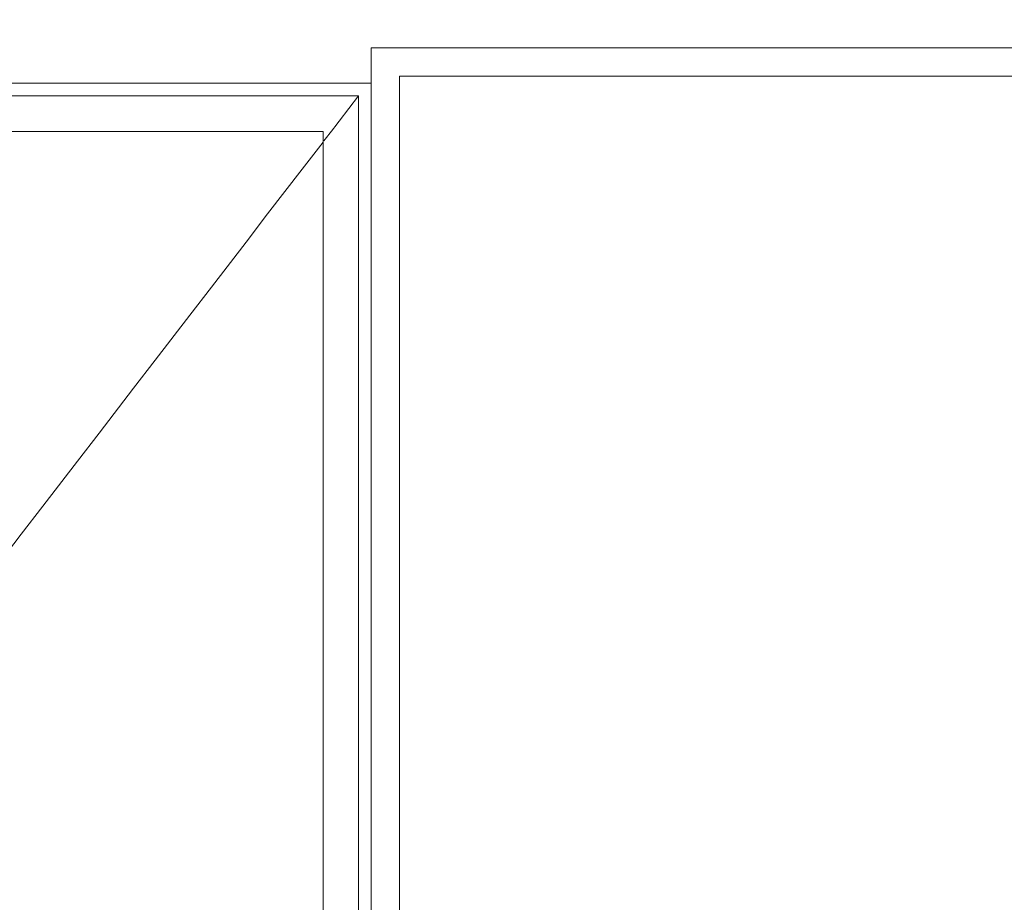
# Model space of a CAD drawing. Header units: millimetres. Extents: x -30280 to 100171, y -17460 to 4378.
# Tile 135 of 256: x 70244 to 71632, y -12565 to -11320. Entities that reach past the tile are written whole.
import ezdxf

# ---------------------------------------------------------------- set-up
doc = ezdxf.new("R2010")
doc.units = ezdxf.units.MM
doc.header["$MEASUREMENT"] = 0
doc.linetypes.add('Wipeout_Contour', pattern=[1000, 0, -1000])
for name, color, linetype in [('Nuevo_08_E_Envans secs', 7, 'Continuous'), ('Nuevo_Puertas Archicad', 7, 'Continuous'), ('Nuevo_Ventanas Archicad', 7, 'Continuous')]:
    doc.layers.add(name, color=color, linetype=linetype)
doc.layers.add('Nuevo_Puertas Archicad_Pluma_Nº__3', color=7, linetype='Continuous', lineweight=5, true_color=0xa4a4a4)
doc.layers.add('Nuevo_Ventanas Archicad_Pluma_Nº__1', color=7, linetype='Continuous', lineweight=5)

# ---------------------------------------------------------------- blocks, each defined once
blk = doc.blocks.new('Elem Sección_259_3', base_point=(91863.5, -13460))
at = {"color": 254, "linetype": 'Wipeout_Contour', "lineweight": 0, "ltscale": 562645.808334}
blk.add_wipeout([(72792.4, -11013), (65000, -11013), (65000, -11360), (69139.3, -11360), (69139.3, -11410), (70739.3, -11410), (70739.3, -11360), (72792.4, -11360)], dxfattribs=at).dxf.layer = 'Nuevo_08_E_Envans secs'
blk = doc.blocks.new('Elem Sección_265_3', base_point=(91863.5, -13460))
at = {"color": 254, "linetype": 'Wipeout_Contour', "lineweight": 0, "ltscale": 287297.609356}
blk.add_wipeout([(70721.3, -13458), (70739.3, -13458), (70739.3, -11440), (70721.3, -11440)], dxfattribs=at).dxf.layer = 'Nuevo_Puertas Archicad'
at = {"color": 254, "linetype": 'Wipeout_Contour', "lineweight": 0, "ltscale": 566937.778486}
blk.add_wipeout([(70721.3, -11428), (70721.3, -11440), (70739.3, -11440), (70739.3, -11410), (69139.3, -11410), (69139.3, -11440), (69157.3, -11440), (69157.3, -11428)], dxfattribs=at).dxf.layer = 'Nuevo_Puertas Archicad'
at = {"color": 254, "linetype": 'Wipeout_Contour', "lineweight": 0, "ltscale": 287157.919902}
blk.add_wipeout([(70721.3, -13410), (70721.3, -11478), (70671.3, -11478), (70671.3, -13410)], dxfattribs=at).dxf.layer = 'Nuevo_Puertas Archicad'
at = {"layer": 'Nuevo_Puertas Archicad_Pluma_Nº__3', "color": 253, "linetype": 'Continuous', "lineweight": 5, "true_color": 0xa4a4a4}
blk.add_line((69139.3, -11410), (70739.3, -11410), dxfattribs=at)
at = {"color": 254, "linetype": 'Wipeout_Contour', "lineweight": 0, "ltscale": 427548.965161}
blk.add_wipeout([(70721.3, -11428), (69939.3, -11428), (69939.3, -11478), (69989.3, -11478), (70671.3, -11478), (70721.3, -11478)], dxfattribs=at).dxf.layer = 'Nuevo_Puertas Archicad'
at = {"layer": 'Nuevo_Puertas Archicad_Pluma_Nº__3', "color": 253, "linetype": 'Continuous', "lineweight": 5, "true_color": 0xa4a4a4}
for p, q in [((69939.3, -11428), (70721.3, -11428)), ((70721.3, -11428), (70721.3, -11478)), ((70721.3, -11478), (70721.3, -13410))]:
    blk.add_line(p, q, dxfattribs=at)
at = {"color": 254, "linetype": 'Wipeout_Contour', "lineweight": 0, "ltscale": 285716.418126}
blk.add_wipeout([(70671.3, -13410), (70671.3, -11478), (69989.3, -11478), (69989.3, -13410)], dxfattribs=at).dxf.layer = 'Nuevo_Puertas Archicad'
at = {"layer": 'Nuevo_Puertas Archicad_Pluma_Nº__3', "color": 253, "linetype": 'Continuous', "lineweight": 5, "true_color": 0xa4a4a4}
for p, q in [((70721.3, -11428), (70672.5, -11491.4)), ((70671.3, -11478), (69989.3, -11478)), ((70671.3, -13410), (70671.3, -11478)), ((70671.3, -11492.9), (70642, -11531)), ((70642, -11531), (70593.2, -11594.4)), ((70593.2, -11594.4), (70562.8, -11634)), ((70562.8, -11634), (70514, -11697.4)), ((70514, -11697.4), (70483.5, -11737)), ((70483.5, -11737), (70434.7, -11800.4)), ((70434.7, -11800.4), (70404.2, -11840)), ((70404.2, -11840), (70355.4, -11903.4)), ((70355.4, -11903.4), (70324.9, -11943.1)), ((70324.9, -11943.1), (70276.1, -12006.5)), ((70276.1, -12006.5), (70245.6, -12046.1)), ((70245.6, -12046.1), (70196.8, -12109.5))]:
    blk.add_line(p, q, dxfattribs=at)
blk = doc.blocks.new('Elem Sección_266_3', base_point=(91863.5, -13460))
at = {"color": 254, "linetype": 'Wipeout_Contour', "lineweight": 0, "ltscale": 287381.19152}
blk.add_wipeout([(70739.3, -11400), (70739.3, -13410), (70779.3, -13410), (70779.3, -11400)], dxfattribs=at).dxf.layer = 'Nuevo_Ventanas Archicad'
at = {"color": 254, "linetype": 'Wipeout_Contour', "lineweight": 0, "ltscale": 435982.714984}
blk.add_wipeout([(70739.3, -11360), (70739.3, -11400), (70779.3, -11400), (72752.4, -11400), (72792.4, -11400), (72792.4, -11360)], dxfattribs=at).dxf.layer = 'Nuevo_Ventanas Archicad'
at = {"layer": 'Nuevo_Ventanas Archicad_Pluma_Nº__1', "color": 7, "linetype": 'Continuous', "lineweight": 5}
for p, q in [((72792.4, -11360), (70739.3, -11360)), ((70739.3, -11360), (70739.3, -11400)), ((70739.3, -11400), (70739.3, -13410))]:
    blk.add_line(p, q, dxfattribs=at)
at = {"color": 254, "linetype": 'Wipeout_Contour', "lineweight": 0, "ltscale": 6281358.087819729}
blk.add_wipeout([(70779.3, -11400), (70779.3, -13410), (70885, -13410), (70885, -13222.7), (70869, -13222.7), (70869, -13105.3), (70869, -13084), (70869, -12765), (70869, -12755.4), (70869, -12709.8), (70869.6, -12705.7), (70871.2, -12701.8), (70873, -12699.5), (70873, -12697.9), (70874.6, -12697.9), (70877, -12696.1), (70880.9, -12694.5), (70885, -12693.9), (71605, -12693.9), (71609.2, -12694.5), (71613, -12696.1), (71615.4, -12697.9), (71617, -12697.9), (71617, -12699.5), (71618.9, -12701.8), (71620.5, -12705.7), (71621, -12709.8), (71621, -12755.4), (71621, -12765), (71621, -13084), (71621, -13105.3), (71621, -13222.7), (71605, -13222.7), (71605, -13410), (71819.3, -13410), (71819.3, -13222.7), (71803.3, -13222.7), (71803.3, -13158.5), (71803.3, -13115.5), (71803.3, -13084), (71803.3, -13077.3), (71803.3, -12765), (71803.3, -12755.4), (71803.3, -12709.8), (71803.9, -12705.7), (71805.5, -12701.8), (71807.3, -12699.5), (71807.3, -12697.9), (71808.9, -12697.9), (71811.3, -12696.1), (71815.2, -12694.5), (71819.3, -12693.9), (72539.3, -12693.9), (72543.5, -12694.5), (72547.3, -12696.1), (72549.7, -12697.9), (72551.3, -12697.9), (72551.3, -12699.5), (72553.2, -12701.8), (72554.8, -12705.7), (72555.3, -12709.8), (72555.3, -12755.4), (72555.3, -12765), (72555.3, -13077.3), (72555.3, -13084), (72555.3, -13115.5), (72555.3, -13158.5), (72555.3, -13222.7), (72539.3, -13222.7), (72539.3, -13410), (72718.4, -13410), (72718.4, -13222.7), (72702.4, -13222.7), (72702.4, -13158.5), (72702.4, -13139.6), (72702.4, -12709.8), (72702.9, -12705.7), (72704.5, -12701.8), (72706.4, -12699.5), (72706.4, -12697.9), (72707.9, -12697.9), (72710.4, -12696.1), (72714.2, -12694.5), (72718.4, -12693.9), (72752.4, -12693.9), (72752.4, -11400)], dxfattribs=at).dxf.layer = 'Nuevo_Ventanas Archicad'
at = {"layer": 'Nuevo_Ventanas Archicad_Pluma_Nº__1', "color": 7, "linetype": 'Continuous', "lineweight": 5}
for p, q in [((70779.3, -13410), (70779.3, -11400)), ((70779.3, -11400), (72752.4, -11400))]:
    blk.add_line(p, q, dxfattribs=at)

msp = doc.modelspace()

# ---------------------------------------------------------------- block references
at = {"layer": 'Nuevo_08_E_Envans secs', "lineweight": 0}
msp.add_blockref('Elem Sección_259_3', (91863.5, -13460), dxfattribs=at)

# ---------------------------------------------------------------- next in the draw order: block references
at = {"layer": 'Nuevo_Puertas Archicad', "lineweight": 0}
msp.add_blockref('Elem Sección_265_3', (91863.5, -13460), dxfattribs=at)

# ---------------------------------------------------------------- next in the draw order: block references
at = {"layer": 'Nuevo_Ventanas Archicad', "lineweight": 0}
msp.add_blockref('Elem Sección_266_3', (91863.5, -13460), dxfattribs=at)

doc.saveas('drawing.dxf')
